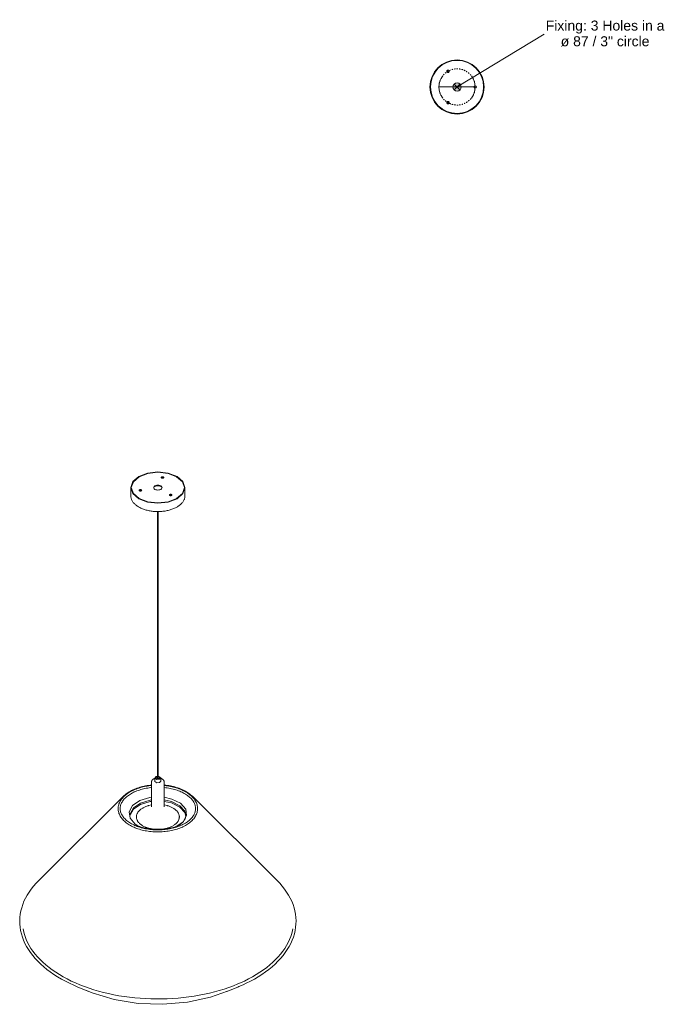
# Model space of a CAD drawing. Header units: millimetres. Extents: x 5891 to 10161, y -10 to 6963.
# Tile 2 of 3: x 7544 to 9125, y 4392 to 6756. Entities that reach past the tile are written whole.
import ezdxf

# ---------------------------------------------------------------- set-up
doc = ezdxf.new("R2010")
doc.units = ezdxf.units.MM
doc.linetypes.add('Dash', pattern=[6, 3, -3])
doc.layers.add('A-ANNO-DIMS', color=7, linetype='Dash', lineweight=9, true_color=0xd2d2d2)
for name, color, linetype, lineweight in [('A-ANNO-DIMS-12', 7, 'Continuous', 9), ('A-DETL-GENF', 7, 'Continuous', 9), ('E-LITE-EQPM', 7, 'Continuous', 20)]:
    doc.layers.add(name, color=color, linetype=linetype, lineweight=lineweight)
doc.styles.add('Arial', font='arial.ttf', dxfattribs={"height": 24})
doc.dimstyles.new('Diameter_-_3mm_Arial', dxfattribs={"dimscale": 304.8, "dimtxt": 24.486226, "dimasz": 0, "dimexe": 0.094488, "dimexo": 0, "dimgap": 0.059055, "dimtad": 3, "dimjust": 3, "dimtih": 1, "dimtoh": 1, "dimdec": 0, "dimzin": 0, "dimdsep": 46, "dimtxsty": 'Arial', "dimblk1": 'NONE', "dimblk2": 'NONE', "dimsah": 1, "dimcen": 0.09, "dimadec": 0, "dimazin": 0, "dimtfac": 1, "dimtdec": 4, "dimtix": 1, "dimtmove": 0, "dimatfit": 2, "dimfxl": 1, "dimtvp": 1, "dimtolj": 1, "dimtzin": 0, "dimarcsym": 2})

# ---------------------------------------------------------------- blocks, each defined once
blk = doc.blocks.new('71579C-06 - 71579C-05 SAIGON Grey_matt white pendant lamp T70 cone cap-479642-00 Isometrico PDF')
at = {"layer": 'E-LITE-EQPM', "color": 251, "true_color": 0x636466}
for p, q in [((2333.4, 5633), (2333.4, 5613.4)), ((2463.4, 5613.4), (2463.4, 5633)), ((2397.4, 5575.5), (2397.4, 4933.1)), ((2399.4, 4933.1), (2399.4, 5575.5)), ((2383.4, 4927), (2383.4, 4866.6)), ((2391.4, 4936), (2391.4, 4927.8)), ((2397.4, 4940), (2394.1, 4939.2)), ((2398.2, 4938.5), (2395.3, 4938.3)), ((2405.3, 4928.4), (2402.7, 4924.7)), ((2405.4, 4927.8), (2405.4, 4936)), ((2413.4, 4866.6), (2413.4, 4927)), ((2315.6, 4891.9), (2112.3, 4690)), ((2383.4, 4871.6), (2375.9, 4869.5)), ((2420.9, 4869.5), (2413.4, 4871.6)), ((2684.5, 4690), (2481.2, 4891.9)), ((2206.4, 4433.9), (2232.7, 4423)), ((2564.1, 4423), (2590.4, 4433.9))]:
    blk.add_line(p, q, dxfattribs=at)
for points in [[(2352.4, 5659.6, 0), (2338.3, 5647.4, 0), (2333.4, 5633, 0), (2338.3, 5618.7, 0), (2352.4, 5606.5, 0), (2373.5, 5598.4, 0), (2398.4, 5595.5, 0), (2423.3, 5598.4, 0), (2444.4, 5606.5, 0)], [(2443.5, 5607, 0), (2422.8, 5599, 0), (2398.4, 5596.2, 0), (2374, 5599, 0), (2353.3, 5607, 0), (2339.5, 5618.9, 0), (2334.6, 5633, 0), (2339.5, 5647.1, 0), (2353.3, 5659.1, 0)], [(2444.4, 5606.5, 0), (2458.5, 5618.7, 0), (2463.4, 5633, 0), (2458.5, 5647.4, 0), (2444.4, 5659.6, 0), (2423.3, 5667.7, 0), (2398.4, 5670.6, 0), (2373.5, 5667.7, 0), (2352.4, 5659.6, 0)], [(2353.3, 5659.1, 0), (2374, 5667.1, 0), (2398.4, 5669.9, 0), (2422.8, 5667.1, 0), (2443.5, 5659.1, 0), (2457.3, 5647.1, 0), (2462.2, 5633, 0), (2457.3, 5618.9, 0), (2443.5, 5607, 0)], [(2412.5, 5656.8, 0), (2412.2, 5656.4, 0), (2411.8, 5656, 0), (2411.1, 5655.7, 0), (2410.4, 5655.6, 0), (2409.6, 5655.5, 0), (2408.9, 5655.6, 0), (2408.1, 5655.7, 0), (2407.5, 5656, 0), (2407, 5656.4, 0), (2406.7, 5656.8, 0), (2406.6, 5657.2, 0), (2406.7, 5657.7, 0)], [(2406.7, 5657.7, 0), (2407, 5658.1, 0), (2407.5, 5658.5, 0), (2408.1, 5658.7, 0), (2408.9, 5658.9, 0), (2409.6, 5659, 0), (2410.4, 5658.9, 0), (2411.1, 5658.7, 0), (2411.8, 5658.5, 0), (2412.2, 5658.1, 0), (2412.5, 5657.7, 0), (2412.6, 5657.2, 0), (2412.5, 5656.8, 0)], [(2412.4, 5656.6, 0), (2412.2, 5656.9, 0), (2411.8, 5657.2, 0), (2411.1, 5657.5, 0), (2410.4, 5657.7, 0), (2409.6, 5657.8, 0), (2408.9, 5657.7, 0), (2408.1, 5657.5, 0), (2407.5, 5657.2, 0), (2407, 5656.9, 0), (2406.8, 5656.6, 0)], [(2357.2, 5624.9, 0), (2356.5, 5624.8, 0), (2355.7, 5624.9, 0), (2355, 5625, 0), (2354.3, 5625.3, 0), (2353.9, 5625.7, 0), (2353.6, 5626.1, 0), (2353.5, 5626.5, 0), (2353.6, 5627, 0), (2353.9, 5627.4, 0), (2354.3, 5627.8, 0), (2355, 5628, 0), (2355.7, 5628.2, 0)], [(2355.7, 5627, 0), (2355, 5626.8, 0), (2354.3, 5626.5, 0), (2353.9, 5626.2, 0), (2353.7, 5626, 0)], [(2355.7, 5628.2, 0), (2356.5, 5628.3, 0), (2357.2, 5628.2, 0), (2358, 5628, 0), (2358.6, 5627.8, 0), (2359.1, 5627.4, 0), (2359.4, 5627, 0), (2359.5, 5626.5, 0), (2359.4, 5626.1, 0), (2359.1, 5625.7, 0), (2358.6, 5625.3, 0), (2358, 5625, 0), (2357.2, 5624.9, 0)], [(2359.2, 5626, 0), (2359.1, 5626.2, 0), (2358.6, 5626.5, 0), (2358, 5626.8, 0), (2357.2, 5627, 0), (2356.5, 5627.1, 0), (2355.7, 5627, 0)], [(2391.3, 5628.9, 0), (2389.7, 5630.1, 0), (2388.7, 5631.5, 0), (2388.4, 5633, 0), (2388.7, 5634.5, 0), (2389.7, 5635.9, 0), (2391.3, 5637.1, 0)], [(2391.3, 5635.9, 0), (2389.7, 5634.7, 0), (2388.7, 5633.3, 0), (2388.5, 5632.4, 0)], [(2391.3, 5637.1, 0), (2393.4, 5638, 0), (2395.8, 5638.6, 0), (2398.4, 5638.8, 0), (2401, 5638.6, 0), (2403.4, 5638, 0), (2405.5, 5637.1, 0)], [(2405.5, 5635.9, 0), (2403.4, 5636.8, 0), (2401, 5637.4, 0), (2398.4, 5637.6, 0), (2395.8, 5637.4, 0), (2393.4, 5636.8, 0), (2391.3, 5635.9, 0)], [(2405.5, 5628.9, 0), (2403.4, 5628, 0), (2401, 5627.5, 0), (2398.4, 5627.3, 0), (2395.8, 5627.5, 0), (2393.4, 5628, 0), (2391.3, 5628.9, 0)], [(2405.5, 5637.1, 0), (2407.1, 5635.9, 0), (2408.1, 5634.5, 0), (2408.4, 5633, 0), (2408.1, 5631.5, 0), (2407.1, 5630.1, 0), (2405.5, 5628.9, 0)], [(2408.3, 5632.4, 0), (2408.1, 5633.3, 0), (2407.1, 5634.7, 0), (2405.5, 5635.9, 0)], [(2333.4, 5613.4, 0), (2333.5, 5611.9, 0), (2333.6, 5610.3, 0), (2333.9, 5608.8, 0), (2334.3, 5607.3, 0), (2334.7, 5605.7, 0), (2335.3, 5604.2, 0), (2336, 5602.8, 0), (2336.8, 5601.3, 0), (2337.7, 5599.9, 0), (2338.6, 5598.4, 0), (2339.7, 5597, 0), (2340.9, 5595.7, 0), (2342.1, 5594.4, 0), (2343.5, 5593.1, 0), (2344.9, 5591.8, 0), (2346.4, 5590.6, 0), (2348, 5589.4, 0), (2349.7, 5588.2, 0), (2351.5, 5587.1, 0), (2353.3, 5586, 0), (2355.2, 5585, 0), (2357.2, 5584, 0), (2359.2, 5583.1, 0), (2361.3, 5582.2, 0), (2363.5, 5581.4, 0), (2365.7, 5580.6, 0), (2367.9, 5579.9, 0), (2370.2, 5579.2, 0), (2372.6, 5578.6, 0), (2375, 5578, 0), (2377.4, 5577.5, 0), (2379.9, 5577, 0), (2382.4, 5576.6, 0), (2384.9, 5576.3, 0), (2387.4, 5576, 0), (2390, 5575.8, 0), (2392.5, 5575.6, 0), (2395.1, 5575.5, 0), (2397.7, 5575.5, 0), (2400.3, 5575.5, 0), (2402.9, 5575.6, 0), (2405.4, 5575.7, 0), (2408, 5575.9, 0), (2410.6, 5576.1, 0), (2413.1, 5576.4, 0), (2415.6, 5576.8, 0), (2418.1, 5577.2, 0), (2420.5, 5577.7, 0), (2422.9, 5578.3, 0), (2425.3, 5578.9, 0), (2427.6, 5579.5, 0), (2429.9, 5580.2, 0), (2432.2, 5581, 0), (2434.3, 5581.8, 0), (2436.5, 5582.6, 0), (2438.5, 5583.5, 0), (2440.5, 5584.5, 0), (2442.5, 5585.5, 0), (2444.2, 5586.4, 0)], [(2427, 5614.1, 0), (2426.5, 5614.4, 0), (2426.2, 5614.9, 0), (2426.1, 5615.3, 0), (2426.2, 5615.8, 0), (2426.5, 5616.2, 0), (2427, 5616.5, 0)], [(2427, 5615.3, 0), (2426.5, 5614.9, 0), (2426.3, 5614.7, 0)], [(2427, 5616.5, 0), (2427.6, 5616.8, 0), (2428.3, 5617, 0), (2429.1, 5617, 0), (2429.9, 5617, 0), (2430.6, 5616.8, 0), (2431.2, 5616.5, 0)], [(2431.2, 5615.3, 0), (2430.6, 5615.6, 0), (2429.9, 5615.8, 0), (2429.1, 5615.8, 0), (2428.3, 5615.8, 0), (2427.6, 5615.6, 0), (2427, 5615.3, 0)], [(2431.2, 5614.1, 0), (2430.6, 5613.8, 0), (2429.9, 5613.6, 0), (2429.1, 5613.6, 0), (2428.3, 5613.6, 0), (2427.6, 5613.8, 0), (2427, 5614.1, 0)], [(2431.2, 5616.5, 0), (2431.7, 5616.2, 0), (2432, 5615.8, 0), (2432.1, 5615.3, 0), (2432, 5614.9, 0), (2431.7, 5614.4, 0), (2431.2, 5614.1, 0)], [(2431.9, 5614.7, 0), (2431.7, 5614.9, 0), (2431.2, 5615.3, 0)], [(2463.4, 5613.4, 0), (2463.3, 5611.9, 0), (2463.2, 5610.3, 0), (2462.9, 5608.8, 0), (2462.5, 5607.3, 0), (2462.1, 5605.7, 0), (2461.5, 5604.2, 0), (2460.8, 5602.8, 0), (2460, 5601.3, 0), (2459.1, 5599.9, 0), (2458.2, 5598.4, 0), (2457.1, 5597, 0), (2455.9, 5595.7, 0), (2454.7, 5594.4, 0), (2453.3, 5593.1, 0), (2451.9, 5591.8, 0), (2450.4, 5590.6, 0), (2448.8, 5589.4, 0), (2447.1, 5588.2, 0), (2445.3, 5587.1, 0), (2444.2, 5586.4, 0)], [(2383.5, 4919, 0), (2380, 4918.6, 0), (2376.2, 4918.2, 0), (2372.6, 4917.6, 0), (2368.9, 4917, 0), (2365.3, 4916.2, 0), (2361.8, 4915.4, 0), (2358.3, 4914.5, 0), (2354.9, 4913.6, 0), (2351.5, 4912.5, 0), (2348.2, 4911.4, 0), (2345, 4910.2, 0), (2341.9, 4908.9, 0), (2339.3, 4907.8, 0)], [(2383.5, 4918, 0), (2380.1, 4917.6, 0), (2376.4, 4917.2, 0), (2372.7, 4916.6, 0), (2369.1, 4916, 0), (2365.5, 4915.3, 0), (2362, 4914.5, 0), (2358.6, 4913.6, 0), (2355.2, 4912.6, 0), (2351.8, 4911.6, 0), (2348.6, 4910.5, 0), (2345.4, 4909.3, 0), (2342.3, 4908, 0), (2339.7, 4906.8, 0)], [(2383.5, 4917.9, 0), (2380.7, 4917.6, 0), (2377, 4917.2, 0), (2373.3, 4916.7, 0), (2369.7, 4916, 0), (2366.1, 4915.3, 0), (2362.6, 4914.5, 0), (2359.1, 4913.7, 0), (2355.7, 4912.7, 0), (2352.3, 4911.7, 0), (2349.1, 4910.6, 0), (2345.9, 4909.4, 0), (2342.7, 4908.1, 0), (2339.7, 4906.8, 0), (2339.7, 4906.8, 0)], [(2383.4, 4927, 0), (2383.4, 4927.4, 0), (2383.5, 4927.8, 0), (2383.5, 4928.2, 0), (2383.6, 4928.6, 0), (2383.7, 4929, 0), (2383.9, 4929.3, 0), (2384.1, 4929.7, 0), (2384.2, 4930.1, 0), (2384.5, 4930.4, 0), (2384.7, 4930.8, 0), (2385, 4931.1, 0), (2385.2, 4931.4, 0), (2385.5, 4931.7, 0), (2385.9, 4932, 0), (2386.2, 4932.3, 0), (2386.6, 4932.6, 0), (2386.9, 4932.9, 0), (2387.3, 4933.2, 0), (2387.7, 4933.4, 0), (2388.2, 4933.7, 0), (2388.6, 4933.9, 0), (2389.1, 4934.1, 0), (2389.3, 4934.3, 0)], [(2391.5, 4935.1, 0), (2391.3, 4935, 0), (2390.8, 4934.9, 0), (2390.3, 4934.7, 0), (2389.8, 4934.5, 0), (2389.3, 4934.3, 0), (2389.3, 4934.3, 0)], [(2402.7, 4924.7, 0), (2395.8, 4924.1, 0), (2391.5, 4927.2, 0), (2391.4, 4927.9, 0)], [(2394.1, 4939.2, 0), (2391.5, 4935.4, 0), (2395.8, 4932.3, 0), (2402.7, 4932.9, 0)], [(2395.3, 4938.3, 0), (2394.5, 4934.2, 0), (2401.5, 4933.8, 0)], [(2402.7, 4932.9, 0), (2405.3, 4936.6, 0), (2401, 4939.8, 0), (2399.4, 4940, 0)], [(2401.5, 4933.8, 0), (2402.3, 4937.8, 0), (2400.2, 4938.5, 0)], [(2413.4, 4927, 0), (2413.4, 4927.4, 0), (2413.3, 4927.8, 0), (2413.3, 4928.2, 0), (2413.2, 4928.6, 0), (2413.1, 4929, 0), (2412.9, 4929.3, 0), (2412.8, 4929.7, 0), (2412.6, 4930.1, 0), (2412.3, 4930.4, 0), (2412.1, 4930.8, 0), (2411.8, 4931.1, 0), (2411.6, 4931.4, 0), (2411.3, 4931.7, 0), (2410.9, 4932, 0), (2410.6, 4932.3, 0), (2410.2, 4932.6, 0), (2409.9, 4932.9, 0), (2409.5, 4933.2, 0), (2409.1, 4933.4, 0), (2408.6, 4933.7, 0), (2408.2, 4933.9, 0), (2407.8, 4934.1, 0), (2407.3, 4934.4, 0), (2406.8, 4934.6, 0), (2406.3, 4934.8, 0), (2405.8, 4934.9, 0), (2405.3, 4935.1, 0)], [(2481.2, 4891.9, 0), (2479.2, 4893.9, 0), (2477, 4895.8, 0), (2474.7, 4897.6, 0), (2472.3, 4899.4, 0), (2469.7, 4901.1, 0), (2467.1, 4902.7, 0), (2464.4, 4904.3, 0), (2461.5, 4905.8, 0), (2458.6, 4907.3, 0), (2455.6, 4908.6, 0), (2452.5, 4909.9, 0), (2449.3, 4911.1, 0), (2446, 4912.3, 0), (2442.6, 4913.3, 0), (2439.2, 4914.3, 0), (2435.8, 4915.2, 0), (2432.2, 4916.1, 0), (2428.6, 4916.8, 0), (2425, 4917.5, 0), (2421.4, 4918, 0), (2417.6, 4918.5, 0), (2413.9, 4918.9, 0), (2413.3, 4919, 0)], [(2480.5, 4891.2, 0), (2478.5, 4893.1, 0), (2476.3, 4895, 0), (2474.1, 4896.8, 0), (2471.7, 4898.6, 0), (2469.2, 4900.2, 0), (2466.6, 4901.9, 0), (2463.9, 4903.4, 0), (2461.1, 4904.9, 0), (2458.2, 4906.4, 0), (2455.2, 4907.7, 0), (2452.1, 4909, 0), (2448.9, 4910.2, 0), (2445.7, 4911.3, 0), (2442.4, 4912.4, 0), (2439, 4913.4, 0), (2435.5, 4914.3, 0), (2432, 4915.1, 0), (2428.5, 4915.8, 0), (2424.9, 4916.5, 0), (2421.2, 4917, 0), (2417.5, 4917.5, 0), (2413.8, 4917.9, 0), (2413.3, 4918, 0)], [(2493.8, 4862.5, 0), (2493.7, 4864.8, 0), (2493.5, 4867.1, 0), (2493.1, 4869.4, 0), (2492.5, 4871.7, 0), (2491.8, 4874, 0), (2491, 4876.2, 0), (2489.9, 4878.4, 0), (2488.8, 4880.6, 0), (2487.5, 4882.7, 0), (2486, 4884.8, 0), (2484.4, 4886.9, 0), (2482.7, 4888.9, 0), (2480.8, 4890.9, 0), (2478.8, 4892.8, 0), (2476.7, 4894.7, 0), (2474.5, 4896.5, 0), (2472.1, 4898.2, 0), (2469.6, 4899.9, 0), (2467, 4901.6, 0), (2464.4, 4903.1, 0), (2461.6, 4904.6, 0), (2458.7, 4906.1, 0), (2455.7, 4907.4, 0), (2452.6, 4908.7, 0), (2449.5, 4910, 0), (2446.2, 4911.1, 0), (2442.9, 4912.2, 0), (2439.6, 4913.2, 0), (2436.1, 4914.1, 0), (2432.6, 4914.9, 0), (2429.1, 4915.7, 0), (2425.5, 4916.3, 0), (2421.8, 4916.9, 0), (2418.2, 4917.4, 0), (2414.4, 4917.8, 0), (2413.3, 4917.9, 0)], [(2303, 4862.5, 0), (2303.1, 4864.8, 0), (2303.3, 4867.1, 0), (2303.7, 4869.4, 0), (2304.3, 4871.7, 0), (2305, 4874, 0), (2305.9, 4876.2, 0), (2306.9, 4878.4, 0), (2308, 4880.6, 0), (2309.3, 4882.7, 0), (2310.8, 4884.8, 0), (2312.4, 4886.9, 0), (2314.1, 4888.9, 0), (2316, 4890.9, 0), (2318, 4892.8, 0), (2320.1, 4894.7, 0), (2322.3, 4896.5, 0), (2324.7, 4898.2, 0), (2327.2, 4899.9, 0), (2329.8, 4901.6, 0), (2332.4, 4903.1, 0), (2335.2, 4904.6, 0), (2338.1, 4906.1, 0), (2339.7, 4906.8, 0)], [(2307.9, 4862.5, 0), (2308, 4864.5, 0), (2308.2, 4866.4, 0), (2308.6, 4868.4, 0), (2309, 4870.4, 0), (2309.7, 4872.3, 0), (2310.4, 4874.3, 0), (2311.3, 4876.2, 0), (2312.3, 4878.1, 0), (2313.5, 4880, 0), (2314.8, 4881.9, 0), (2316.2, 4883.8, 0), (2317.8, 4885.6, 0), (2319.5, 4887.4, 0), (2321.3, 4889.2, 0), (2323.3, 4890.9, 0), (2325.4, 4892.6, 0), (2327.6, 4894.2, 0), (2329.9, 4895.8, 0), (2332.3, 4897.3, 0), (2334.9, 4898.8, 0), (2337.5, 4900.2, 0), (2340.3, 4901.6, 0), (2341.7, 4902.3, 0)], [(2315.6, 4891.9, 0), (2317.6, 4893.9, 0), (2319.8, 4895.8, 0), (2322.1, 4897.6, 0), (2324.5, 4899.4, 0), (2327.1, 4901.1, 0), (2329.7, 4902.7, 0), (2332.4, 4904.3, 0), (2335.3, 4905.8, 0), (2338.2, 4907.3, 0), (2339.3, 4907.8, 0)], [(2316.3, 4891.2, 0), (2318.3, 4893.1, 0), (2320.5, 4895, 0), (2322.7, 4896.8, 0), (2325.1, 4898.6, 0), (2327.6, 4900.2, 0), (2330.2, 4901.9, 0), (2332.9, 4903.4, 0), (2335.7, 4904.9, 0), (2338.6, 4906.4, 0), (2339.7, 4906.8, 0)], [(2383.5, 4913, 0), (2381.2, 4912.7, 0), (2377.6, 4912.3, 0), (2374.1, 4911.8, 0), (2370.6, 4911.2, 0), (2367.1, 4910.5, 0), (2363.7, 4909.7, 0), (2360.4, 4908.9, 0), (2357.1, 4908, 0), (2353.9, 4907, 0), (2350.7, 4905.9, 0), (2347.6, 4904.8, 0), (2344.7, 4903.6, 0), (2341.8, 4902.3, 0), (2341.7, 4902.3, 0)], [(2488.9, 4862.5, 0), (2488.8, 4864.5, 0), (2488.6, 4866.4, 0), (2488.2, 4868.4, 0), (2487.8, 4870.4, 0), (2487.1, 4872.3, 0), (2486.4, 4874.3, 0), (2485.5, 4876.2, 0), (2484.5, 4878.1, 0), (2483.3, 4880, 0), (2482, 4881.9, 0), (2480.6, 4883.8, 0), (2479, 4885.6, 0), (2477.3, 4887.4, 0), (2475.5, 4889.2, 0), (2473.5, 4890.9, 0), (2471.4, 4892.6, 0), (2469.2, 4894.2, 0), (2466.9, 4895.8, 0), (2464.5, 4897.3, 0), (2461.9, 4898.8, 0), (2459.3, 4900.2, 0), (2456.5, 4901.6, 0), (2453.7, 4902.9, 0), (2450.8, 4904.1, 0), (2447.8, 4905.3, 0), (2444.7, 4906.4, 0), (2441.5, 4907.4, 0), (2438.2, 4908.4, 0), (2434.9, 4909.3, 0), (2431.5, 4910.1, 0), (2428.1, 4910.8, 0), (2424.6, 4911.5, 0), (2421.1, 4912, 0), (2417.5, 4912.5, 0), (2414, 4912.9, 0), (2413.3, 4913, 0)], [(2350, 4821.4, 0), (2343.9, 4825.3, 0), (2331.5, 4839.2, 0), (2329.3, 4854.9, 0), (2337.6, 4869.8, 0), (2355.2, 4881.7, 0)], [(2331.9, 4849.9, 0), (2339.9, 4864.2, 0), (2356.8, 4875.7, 0)], [(2356.8, 4872.4, 0), (2339.9, 4860.9, 0), (2331.9, 4846.5, 0)], [(2355.2, 4881.7, 0), (2379.3, 4888.9, 0), (2383.5, 4889.5, 0)], [(2356.8, 4875.7, 0), (2380.1, 4882.6, 0), (2383.5, 4883.1, 0)], [(2383.4, 4879.7, 0), (2380.1, 4879.3, 0), (2356.8, 4872.4, 0)], [(2413.3, 4889.5, 0), (2432.3, 4885.3, 0), (2452.9, 4875.2, 0), (2465.3, 4861.2, 0), (2467.5, 4845.6, 0), (2459.2, 4830.7, 0), (2444.1, 4819.9, 0)], [(2413.3, 4883.1, 0), (2430.9, 4879.2, 0), (2450.8, 4869.4, 0), (2462.8, 4856, 0), (2465.3, 4846, 0)], [(2465.2, 4844, 0), (2462.8, 4852.7, 0), (2450.8, 4866.1, 0), (2430.9, 4875.9, 0), (2413.3, 4879.8, 0)], [(2303, 4862.5, 0), (2303.1, 4860.2, 0), (2303.3, 4857.9, 0), (2303.7, 4855.6, 0), (2304.3, 4853.3, 0), (2305, 4851, 0), (2305.9, 4848.8, 0), (2306.9, 4846.6, 0), (2308, 4844.4, 0), (2309.3, 4842.2, 0), (2310.8, 4840.1, 0), (2312.4, 4838.1, 0), (2314.1, 4836.1, 0), (2316, 4834.1, 0), (2318, 4832.2, 0), (2320.1, 4830.3, 0), (2322.3, 4828.5, 0), (2324.7, 4826.7, 0), (2327.2, 4825, 0), (2329.8, 4823.4, 0), (2332.4, 4821.8, 0), (2335.2, 4820.3, 0), (2338.1, 4818.9, 0), (2341.1, 4817.5, 0), (2344.2, 4816.2, 0), (2347.3, 4815, 0), (2350.6, 4813.9, 0), (2353.9, 4812.8, 0), (2357.2, 4811.8, 0), (2360.7, 4810.9, 0), (2364.2, 4810.1, 0), (2367.7, 4809.3, 0), (2371.3, 4808.6, 0), (2375, 4808.1, 0), (2378.7, 4807.6, 0), (2382.4, 4807.1, 0), (2386.1, 4806.8, 0), (2389.8, 4806.6, 0), (2393.6, 4806.4, 0), (2397.4, 4806.4, 0), (2401.2, 4806.4, 0), (2404.9, 4806.5, 0), (2408.7, 4806.7, 0), (2412.4, 4807, 0), (2416.2, 4807.3, 0), (2419.8, 4807.8, 0), (2423.5, 4808.3, 0), (2427.1, 4808.9, 0), (2430.7, 4809.6, 0), (2434.2, 4810.4, 0), (2437.7, 4811.3, 0), (2441.1, 4812.3, 0), (2444.5, 4813.3, 0), (2447.7, 4814.4, 0), (2450.9, 4815.6, 0), (2454.1, 4816.8, 0), (2457.1, 4818.2, 0), (2457.2, 4818.2, 0)], [(2307.9, 4862.5, 0), (2308, 4860.5, 0), (2308.2, 4858.5, 0), (2308.6, 4856.6, 0), (2309, 4854.6, 0), (2309.7, 4852.6, 0), (2310.4, 4850.7, 0), (2311.3, 4848.8, 0), (2312.3, 4846.8, 0), (2313.5, 4844.9, 0), (2314.8, 4843.1, 0), (2316.2, 4841.2, 0), (2317.8, 4839.4, 0), (2319.5, 4837.6, 0), (2321.3, 4835.8, 0), (2323.3, 4834.1, 0), (2325.4, 4832.4, 0), (2327.6, 4830.8, 0), (2329.9, 4829.2, 0), (2332.3, 4827.6, 0), (2334.9, 4826.2, 0), (2337.5, 4824.7, 0), (2340.3, 4823.4, 0), (2343.1, 4822.1, 0), (2346, 4820.8, 0), (2349, 4819.7, 0), (2352.1, 4818.6, 0), (2355.3, 4817.5, 0), (2358.6, 4816.6, 0), (2361.9, 4815.7, 0), (2365.3, 4814.9, 0), (2368.7, 4814.2, 0), (2372.2, 4813.5, 0), (2375.7, 4813, 0), (2379.3, 4812.5, 0), (2382.9, 4812.1, 0), (2386.5, 4811.8, 0), (2390.1, 4811.5, 0), (2393.8, 4811.4, 0), (2397.4, 4811.3, 0), (2401.1, 4811.3, 0), (2404.7, 4811.4, 0), (2408.4, 4811.6, 0), (2412, 4811.9, 0), (2415.6, 4812.2, 0), (2419.2, 4812.7, 0), (2422.7, 4813.2, 0), (2426.2, 4813.8, 0), (2429.7, 4814.5, 0), (2433.1, 4815.3, 0), (2436.4, 4816.1, 0), (2439.7, 4817, 0), (2442.9, 4818, 0), (2446.1, 4819.1, 0), (2449.2, 4820.2, 0), (2452.1, 4821.4, 0), (2455, 4822.7, 0), (2455.1, 4822.7, 0)], [(2366.5, 4866.1, 0), (2364.9, 4865.3, 0), (2363.3, 4864.5, 0), (2361.9, 4863.7, 0), (2360.4, 4862.8, 0), (2359.1, 4861.9, 0), (2357.8, 4861, 0), (2356.5, 4860, 0), (2355.4, 4859, 0), (2354.3, 4858, 0), (2353.2, 4857, 0), (2352.3, 4855.9, 0), (2351.4, 4854.8, 0), (2350.6, 4853.7, 0), (2349.8, 4852.6, 0), (2349.2, 4851.5, 0), (2348.6, 4850.3, 0), (2348.1, 4849.1, 0), (2347.7, 4847.9, 0), (2347.3, 4846.7, 0), (2347.1, 4845.5, 0), (2346.9, 4844.3, 0), (2346.8, 4843.1, 0), (2346.8, 4841.9, 0), (2346.9, 4840.7, 0), (2347.1, 4839.5, 0), (2347.3, 4838.3, 0), (2347.7, 4837.1, 0), (2348.1, 4835.9, 0), (2348.6, 4834.7, 0), (2349.1, 4833.6, 0), (2349.8, 4832.4, 0), (2350.5, 4831.3, 0), (2351.3, 4830.2, 0), (2352.2, 4829.1, 0), (2353.2, 4828, 0), (2354.2, 4827, 0), (2355.3, 4826, 0), (2356.5, 4825, 0), (2357.7, 4824, 0), (2359, 4823.1, 0), (2360.4, 4822.2, 0), (2361.8, 4821.3, 0), (2363.3, 4820.5, 0), (2364.8, 4819.7, 0), (2366.4, 4819, 0), (2368, 4818.2, 0), (2369.7, 4817.6, 0), (2371.5, 4816.9, 0), (2373.2, 4816.3, 0), (2375.1, 4815.7, 0), (2376.9, 4815.2, 0), (2378.8, 4814.8, 0), (2380.7, 4814.3, 0), (2382.7, 4813.9, 0), (2384.6, 4813.6, 0), (2386.6, 4813.3, 0), (2387.5, 4813.2, 0)], [(2366.5, 4866.1, 0), (2368.1, 4866.8, 0), (2369.8, 4867.5, 0), (2371.5, 4868.1, 0), (2373.3, 4868.7, 0), (2375.1, 4869.3, 0), (2375.9, 4869.5, 0)], [(2430.3, 4818.9, 0), (2431.9, 4819.7, 0), (2433.5, 4820.5, 0), (2434.9, 4821.3, 0), (2436.4, 4822.2, 0), (2437.7, 4823.1, 0), (2439, 4824, 0), (2440.3, 4825, 0), (2441.4, 4825.9, 0), (2442.5, 4827, 0), (2443.6, 4828, 0), (2444.5, 4829.1, 0), (2445.4, 4830.2, 0), (2446.2, 4831.3, 0), (2447, 4832.4, 0), (2447.6, 4833.5, 0), (2448.2, 4834.7, 0), (2448.7, 4835.9, 0), (2449.1, 4837, 0), (2449.5, 4838.2, 0), (2449.7, 4839.4, 0), (2449.9, 4840.7, 0), (2450, 4841.9, 0), (2450, 4843.1, 0), (2449.9, 4844.3, 0), (2449.7, 4845.5, 0), (2449.5, 4846.7, 0), (2449.1, 4847.9, 0), (2448.7, 4849.1, 0), (2448.2, 4850.3, 0), (2447.7, 4851.4, 0), (2447, 4852.6, 0), (2446.3, 4853.7, 0), (2445.5, 4854.8, 0), (2444.6, 4855.9, 0), (2443.6, 4857, 0), (2442.6, 4858, 0), (2441.5, 4859, 0), (2440.3, 4860, 0), (2439.1, 4861, 0), (2437.8, 4861.9, 0), (2436.4, 4862.8, 0), (2435, 4863.6, 0), (2433.5, 4864.5, 0), (2432, 4865.3, 0), (2430.4, 4866, 0), (2428.8, 4866.8, 0), (2427.1, 4867.4, 0), (2425.3, 4868.1, 0), (2423.6, 4868.7, 0), (2421.7, 4869.2, 0), (2420.9, 4869.5, 0)], [(2488.9, 4862.5, 0), (2488.8, 4860.5, 0), (2488.6, 4858.5, 0), (2488.2, 4856.6, 0), (2487.8, 4854.6, 0), (2487.1, 4852.6, 0), (2486.4, 4850.7, 0), (2485.5, 4848.8, 0), (2484.5, 4846.8, 0), (2483.3, 4844.9, 0), (2482, 4843.1, 0), (2480.6, 4841.2, 0), (2479, 4839.4, 0), (2477.3, 4837.6, 0), (2475.5, 4835.8, 0), (2473.5, 4834.1, 0), (2471.4, 4832.4, 0), (2469.2, 4830.8, 0), (2466.9, 4829.2, 0), (2464.5, 4827.6, 0), (2461.9, 4826.2, 0), (2459.3, 4824.7, 0), (2456.5, 4823.4, 0), (2455.1, 4822.7, 0)], [(2493.8, 4862.5, 0), (2493.7, 4860.2, 0), (2493.5, 4857.9, 0), (2493.1, 4855.6, 0), (2492.5, 4853.3, 0), (2491.8, 4851, 0), (2491, 4848.8, 0), (2489.9, 4846.6, 0), (2488.8, 4844.4, 0), (2487.5, 4842.2, 0), (2486, 4840.1, 0), (2484.4, 4838.1, 0), (2482.7, 4836.1, 0), (2480.8, 4834.1, 0), (2478.8, 4832.2, 0), (2476.7, 4830.3, 0), (2474.5, 4828.5, 0), (2472.1, 4826.7, 0), (2469.6, 4825, 0), (2467, 4823.4, 0), (2464.4, 4821.8, 0), (2461.6, 4820.3, 0), (2458.7, 4818.9, 0), (2457.2, 4818.2, 0)], [(2465.3, 4845.2, 0), (2465.3, 4844, 0), (2465.1, 4842.9, 0), (2464.9, 4841.7, 0), (2464.6, 4840.5, 0), (2464.2, 4839.3, 0), (2463.7, 4838, 0), (2463.2, 4836.8, 0), (2462.5, 4835.6, 0), (2461.7, 4834.3, 0), (2460.8, 4833.1, 0), (2459.8, 4831.8, 0), (2458.8, 4830.6, 0), (2457.6, 4829.3, 0), (2456.3, 4828.1, 0), (2454.9, 4826.9, 0), (2453.4, 4825.7, 0), (2451.8, 4824.5, 0), (2450.1, 4823.4, 0), (2448.3, 4822.3, 0), (2446.4, 4821.2, 0), (2444.5, 4820.1, 0)], [(2450.7, 4822.4, 0), (2447.8, 4821.3, 0), (2444.8, 4820.2, 0), (2441.7, 4819.2, 0), (2438.5, 4818.2, 0), (2435.2, 4817.3, 0), (2431.9, 4816.5, 0), (2428.5, 4815.8, 0), (2425.1, 4815.1, 0), (2421.7, 4814.5, 0), (2418.2, 4814, 0), (2414.6, 4813.6, 0), (2411.1, 4813.3, 0), (2407.5, 4813, 0), (2403.9, 4812.9, 0), (2400.3, 4812.8, 0), (2396.7, 4812.8, 0), (2393.1, 4812.9, 0), (2389.5, 4813, 0), (2385.9, 4813.3, 0), (2382.3, 4813.6, 0), (2378.8, 4814, 0), (2375.3, 4814.5, 0), (2371.8, 4815.1, 0), (2368.4, 4815.7, 0), (2365, 4816.5, 0), (2361.7, 4817.3, 0), (2358.5, 4818.2, 0), (2355.3, 4819.1, 0), (2352.2, 4820.1, 0), (2349.1, 4821.2, 0), (2346.2, 4822.4, 0), (2346.1, 4822.4, 0)], [(2409.7, 4813.2, 0), (2411, 4813.4, 0), (2413, 4813.7, 0), (2415, 4814.1, 0), (2416.9, 4814.5, 0), (2418.8, 4815, 0), (2420.7, 4815.4, 0), (2422.5, 4816, 0), (2424.3, 4816.6, 0), (2426.1, 4817.2, 0), (2427.8, 4817.8, 0), (2429.5, 4818.5, 0), (2430.3, 4818.9, 0)], [(2112.3, 4690, 0), (2105.8, 4683.3, 0), (2099.8, 4676.3, 0), (2094.2, 4669.3, 0), (2089.2, 4662.1, 0), (2084.6, 4654.8, 0), (2080.5, 4647.3, 0), (2076.9, 4639.8, 0), (2073.9, 4632.1, 0), (2071.4, 4624.4, 0), (2069.4, 4616.7, 0), (2067.9, 4608.8, 0), (2067, 4601, 0), (2066.7, 4593.1, 0), (2066.8, 4585.2, 0), (2067.6, 4577.4, 0), (2068.9, 4569.5, 0), (2070.7, 4561.8, 0), (2073, 4554, 0), (2075.9, 4546.4, 0), (2079.3, 4538.8, 0), (2083.2, 4531.3, 0), (2087.6, 4523.9, 0), (2092.5, 4516.7, 0), (2097.9, 4509.6, 0), (2103.8, 4502.6, 0), (2110.2, 4495.8, 0), (2117, 4489.2, 0), (2124.2, 4482.7, 0), (2131.9, 4476.4, 0), (2140, 4470.3, 0), (2148.5, 4464.4, 0), (2157.4, 4458.7, 0), (2166.7, 4453.2, 0), (2176.3, 4447.9, 0), (2186.3, 4442.9, 0), (2196.7, 4438.1, 0), (2206.4, 4433.9, 0)], [(2684.5, 4690, 0), (2691, 4683.3, 0), (2697, 4676.3, 0), (2702.6, 4669.3, 0), (2707.6, 4662.1, 0), (2712.2, 4654.8, 0), (2716.3, 4647.3, 0), (2719.9, 4639.8, 0), (2722.9, 4632.1, 0), (2725.4, 4624.4, 0), (2727.4, 4616.7, 0), (2728.9, 4608.8, 0), (2729.8, 4601, 0), (2730.1, 4593.1, 0), (2730, 4585.2, 0), (2729.2, 4577.4, 0), (2728, 4569.5, 0), (2726.1, 4561.8, 0), (2723.8, 4554, 0), (2720.9, 4546.4, 0), (2717.5, 4538.8, 0), (2713.6, 4531.3, 0), (2709.2, 4523.9, 0), (2704.3, 4516.7, 0), (2698.9, 4509.6, 0), (2693, 4502.6, 0), (2686.6, 4495.8, 0), (2679.8, 4489.2, 0), (2672.6, 4482.7, 0), (2664.9, 4476.4, 0), (2656.8, 4470.3, 0), (2648.3, 4464.4, 0), (2639.4, 4458.7, 0), (2630.1, 4453.2, 0), (2620.5, 4447.9, 0), (2610.5, 4442.9, 0), (2603.5, 4439.6, 0)], [(2074.6, 4574, 0), (2075.4, 4569.9, 0), (2077.1, 4562.6, 0), (2079.4, 4555.3, 0), (2082.3, 4548.1, 0), (2085.6, 4540.9, 0), (2089.4, 4533.8, 0), (2093.7, 4526.8, 0), (2098.5, 4519.8, 0), (2103.7, 4513, 0), (2109.5, 4506.3, 0), (2115.7, 4499.8, 0), (2122.3, 4493.4, 0), (2129.4, 4487.1, 0), (2137, 4481, 0), (2144.9, 4475.1, 0), (2153.3, 4469.3, 0), (2162.1, 4463.8, 0), (2171.2, 4458.5, 0), (2180.7, 4453.3, 0), (2190.6, 4448.4, 0), (2200.8, 4443.8, 0), (2211.3, 4439.3, 0), (2222.1, 4435.1, 0), (2233.2, 4431.2, 0), (2244.6, 4427.5, 0), (2256.2, 4424.1, 0), (2268.1, 4421, 0), (2280.2, 4418.1, 0), (2292.4, 4415.5, 0), (2304.8, 4413.2, 0), (2317.4, 4411.2, 0), (2330.1, 4409.5, 0), (2342.9, 4408, 0), (2355.8, 4406.9, 0), (2368.8, 4406.1, 0), (2381.8, 4405.5, 0), (2394.9, 4405.3, 0), (2407.9, 4405.4, 0), (2421, 4405.7, 0), (2434, 4406.4, 0), (2446.9, 4407.4, 0), (2459.8, 4408.6, 0), (2472.6, 4410.2, 0), (2485.2, 4412.1, 0), (2497.7, 4414.2, 0), (2510.1, 4416.7, 0), (2522.2, 4419.4, 0), (2534.2, 4422.4, 0), (2545.9, 4425.6, 0), (2557.5, 4429.2, 0), (2568.7, 4433, 0), (2579.7, 4437, 0), (2590.4, 4441.3, 0), (2600.7, 4445.9, 0), (2601, 4446, 0)], [(2722.2, 4574.1, 0), (2721.4, 4569.9, 0), (2719.7, 4562.6, 0), (2717.4, 4555.3, 0), (2714.6, 4548.1, 0), (2711.2, 4540.9, 0), (2707.4, 4533.8, 0), (2703.1, 4526.8, 0), (2698.4, 4519.8, 0), (2693.1, 4513, 0), (2687.3, 4506.3, 0), (2681.1, 4499.8, 0), (2674.5, 4493.4, 0), (2667.4, 4487.1, 0), (2659.8, 4481, 0), (2651.9, 4475.1, 0), (2643.5, 4469.3, 0), (2634.7, 4463.8, 0), (2625.6, 4458.5, 0), (2616.1, 4453.3, 0), (2606.2, 4448.4, 0), (2601, 4446, 0)], [(2226.9, 4425.5, 0), (2240.7, 4419.8, 0), (2293.5, 4403.9, 0), (2350.9, 4394.7, 0), (2410.3, 4392.5, 0), (2469.2, 4397.5, 0), (2525, 4409.5, 0), (2565.9, 4423.8, 0)], [(2603.5, 4439.6, 0), (2592.9, 4435, 0), (2590.4, 4433.9, 0)]]:
    blk.add_polyline3d(points, dxfattribs=at)
blk = doc.blocks.new('71579C-06 - 71579C-05 SAIGON Grey_matt white pendant lamp T70 cone cap-479642-Planta_PDF Fixing Holes')
at = {"layer": 'E-LITE-EQPM', "color": 253, "true_color": 0xaaaaaa}
for p, q in [((-61.4, 17.4), (-61.4, 17.3)), ((-63.7, -2.9), (-63.7, -2.9))]:
    blk.add_line(p, q, dxfattribs=at)
blk = doc.blocks.new('DIMBLOCK8-Planta_PDF Fixing Holes')
at = {"layer": 'A-ANNO-DIMS-12', "color": 8, "true_color": 0x787878, "transparency": 16777216}
for p, q in [((8802.9, 6722.1), (8594.1, 6595)), ((8802.9, 6722.1), (8802.9, 6722.1)), ((8600.1, 6601), (8588.1, 6588.9)), ((8600.1, 6589), (8588.1, 6600.9)), ((8594.1, 6595), (8550.6, 6594.9)), ((8594.1, 6595), (8637.6, 6595))]:
    blk.add_line(p, q, dxfattribs=at)
for start, end in [(142.1626, 217.9809), (322.1626, 37.9809)]:
    blk.add_arc((8594.1, 6595), 43.5, start, end, dxfattribs=at)
at = {"layer": 'A-ANNO-DIMS-12', "color": 0, "transparency": 16777216, "insert": (8949.5, 6754.4), "char_height": 24, "width": 351.705, "attachment_point": 2, "line_spacing_factor": 0.941778, "style": 'Arial'}
blk.add_mtext('Fixing: 3 Holes in a \\Pø 87 / 3" circle', dxfattribs=at)
blk = doc.blocks.new('_None')

msp = doc.modelspace()

# ---------------------------------------------------------------- hatches: boundary and pattern name
at = {"layer": 'A-DETL-GENF', "true_color": 0xc0c0c0}
h = msp.add_hatch(color=9, dxfattribs=at)
h.paths.add_polyline_path([(8572.4, 6554.3), (8573.2, 6554.4), (8573.9, 6554.7), (8574.5, 6555.2), (8575.2, 6556.3), (8575.3, 6556.6), (8575.4, 6557.3), (8575.2, 6558.3), (8575, 6558.8), (8574.5, 6559.5), (8573.7, 6560), (8573.2, 6560.2), (8572.2, 6560.3), (8571.2, 6560.1), (8570.9, 6559.9), (8570.3, 6559.5), (8569.8, 6558.8), (8569.5, 6558.1), (8569.4, 6557.3), (8569.6, 6556.3), (8569.8, 6555.8), (8570.3, 6555.2), (8571.2, 6554.6), (8571.6, 6554.4)])
h.paths.add_polyline_path([(8594.1, 6585), (8596.7, 6585.3), (8599.2, 6586.3), (8601.2, 6587.9), (8602.8, 6590), (8603.8, 6592.6), (8604.1, 6595), (8603.8, 6597.5), (8602.8, 6600), (8601.2, 6602), (8599.1, 6603.6), (8596.6, 6604.6), (8594.1, 6604.9), (8591.5, 6604.6), (8589, 6603.5), (8587, 6602), (8585.5, 6600), (8584.5, 6597.5), (8584.1, 6595), (8584.5, 6592.4), (8585.5, 6590), (8587, 6587.9), (8589.1, 6586.3), (8591.5, 6585.3), (8594.1, 6585)])
h.paths.add_polyline_path([(8637.5, 6592), (8638.3, 6592.1), (8639.4, 6592.6), (8639.9, 6593.2), (8640.1, 6593.5), (8640.4, 6594.2), (8640.5, 6595), (8640.4, 6595.7), (8639.9, 6596.7), (8639.7, 6597.1), (8639, 6597.6), (8638.3, 6597.9), (8637.4, 6597.9), (8636.8, 6597.9), (8636, 6597.6), (8635.4, 6597.1), (8634.8, 6596.2), (8634.6, 6595.7), (8634.5, 6595), (8634.8, 6593.7), (8634.9, 6593.5), (8635.7, 6592.6), (8636, 6592.4), (8636.8, 6592.1), (8637.4, 6592)])
h.paths.add_polyline_path([(8572.4, 6629.6), (8573.2, 6629.7), (8573.9, 6630), (8574.5, 6630.4), (8575, 6631.1), (8575.3, 6631.8), (8575.4, 6633), (8575.3, 6633.3), (8575, 6634.1), (8574.1, 6635), (8573.7, 6635.2), (8573.2, 6635.5), (8572.4, 6635.6), (8571.2, 6635.3), (8570.9, 6635.2), (8570.3, 6634.7), (8569.8, 6634.1), (8569.5, 6633), (8569.4, 6632.6), (8569.5, 6631.8), (8569.9, 6630.9), (8570.3, 6630.4), (8571.2, 6629.9), (8571.6, 6629.7)])

# ---------------------------------------------------------------- linework, layer by layer
at = {"layer": 'A-ANNO-DIMS'}
msp.add_circle((8594.1, 6595), 43.5, dxfattribs=at)
at = {"layer": 'E-LITE-EQPM'}
for centre, radius, start, end in [((8594.1, 6595), 65, 0, 180), ((8594.1, 6595), 63.8, 0, 180), ((8572.4, 6632.6), 3, 30, 210), ((8572.4, 6632.6), 3, 210, 30), ((8594.1, 6595), 10, 90, 270), ((8594.1, 6595), 10, 270, 90), ((8637.5, 6595), 3, 90, 270), ((8637.5, 6595), 3, 270, 90), ((8594.1, 6595), 65, 180, 0), ((8594.1, 6595), 63.8, 180, 0), ((8572.4, 6557.3), 3, 150, 330), ((8572.4, 6557.3), 3, 330, 150)]:
    msp.add_arc(centre, radius, start, end, dxfattribs=at)

# ---------------------------------------------------------------- block references
at = {"layer": 'E-LITE-EQPM', "color": 253, "true_color": 0xaaaaaa, "extrusion": (0, 0, -1), "rotation": 96.60472923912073}
msp.add_blockref('71579C-06 - 71579C-05 SAIGON Grey_matt white pendant lamp T70 cone cap-479642-Planta_PDF Fixing Holes', (-8594.1, 6595), dxfattribs=at)
at = {"layer": 'E-LITE-EQPM'}
msp.add_blockref('71579C-06 - 71579C-05 SAIGON Grey_matt white pendant lamp T70 cone cap-479642-00 Isometrico PDF', (5477.3, 0), dxfattribs=at)

# ---------------------------------------------------------------- dimensions: what is measured, and where the dimension line sits
at = {"layer": 'A-ANNO-DIMS', "color": 8, "linetype": 'Continuous', "true_color": 0x787878}
dim = msp.add_diameter_dim_2p(p1=(8550.6, 6594.9), p2=(8637.6, 6595), text='Fixing: 3 Holes in a \\P<>circle', dimstyle='Diameter_-_3mm_Arial', override={"dimpost": 'ø<>'}, dxfattribs=at)
dim.commit()
dim.dimension.update_dxf_attribs({"geometry": 'DIMBLOCK8-Planta_PDF Fixing Holes', "text_midpoint": (8594, 6648.7)})

doc.saveas('drawing.dxf')
